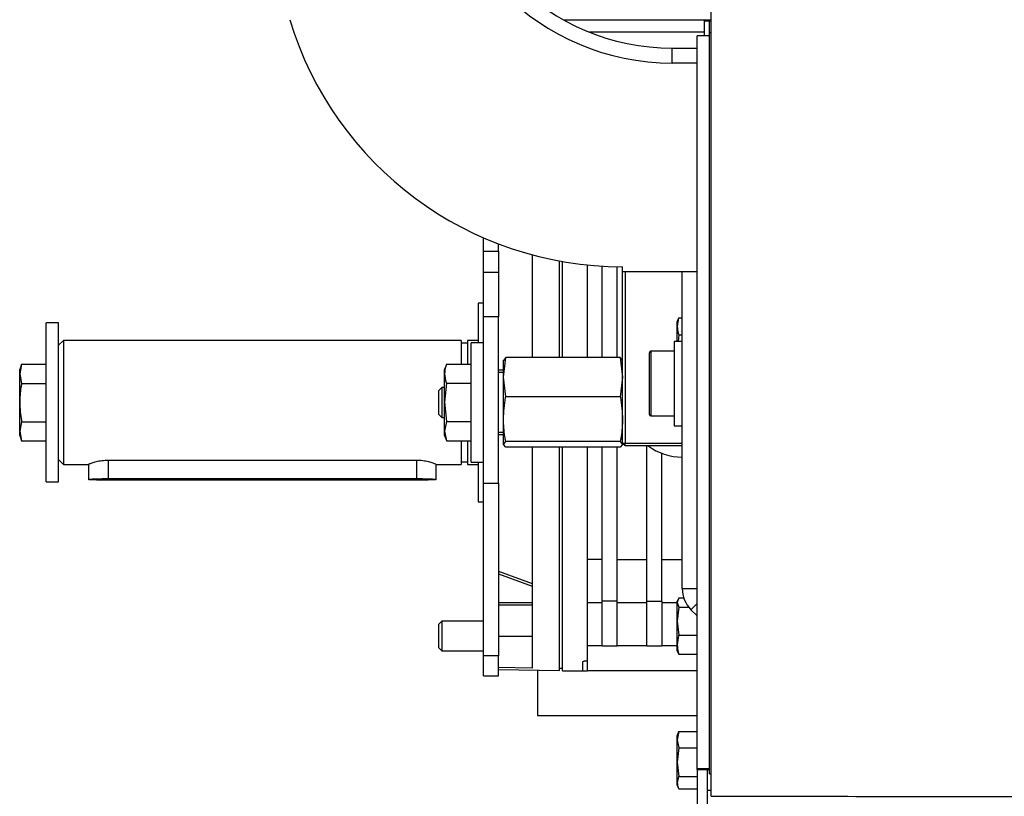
# Model space of a CAD drawing. Header units: millimetres. Extents: x 0 to 420, y 0 to 297.
# Tile 23 of 26: x 269.46 to 279.37, y 233.44 to 241.25. Entities that reach past the tile are written whole.
import ezdxf

# ---------------------------------------------------------------- set-up
doc = ezdxf.new("R2010")
doc.units = ezdxf.units.MM

msp = doc.modelspace()

# ---------------------------------------------------------------- linework, layer by layer
at = {"color": 7, "linetype": 'Continuous', "lineweight": 25}
for p, q in [((276.42093, 233.44066), (276.42093, 241.3744)), ((276.42093, 241.25123), (274.93611, 241.25123)), ((276.35343, 241.24329), (276.42093, 241.24329)), ((276.35343, 241.09329), (276.35343, 241.24329)), ((276.40343, 241.24309), (276.42093, 241.24309)), ((276.40343, 241.12215), (276.40343, 241.24309)), ((276.35343, 241.12829), (275.19512, 241.12829)), ((276.40343, 241.09329), (276.27843, 241.09329)), ((276.27843, 233.71568), (276.27843, 241.09329)), ((276.40343, 233.66579), (276.40343, 241.12215)), ((276.42093, 241.12215), (276.40343, 241.12215)), ((276.02843, 240.81829), (276.02843, 240.96829)), ((276.02843, 240.96829), (276.27843, 240.96829)), ((276.27843, 240.81829), (276.02843, 240.81829)), ((274.12843, 238.92598), (274.12843, 239.06049)), ((274.27843, 238.92598), (274.27843, 238.99912)), ((274.12843, 238.92598), (274.27843, 238.92598)), ((274.12843, 238.71039), (274.12843, 238.92598)), ((274.27843, 238.92598), (274.27843, 238.71039)), ((274.61843, 238.88866), (274.61843, 237.85432)), ((274.89343, 237.85432), (274.89343, 238.82638)), ((274.92343, 237.85432), (274.92343, 238.82098)), ((275.17343, 237.85432), (275.17343, 238.78634)), ((275.32343, 237.85432), (275.32343, 238.7743)), ((275.47343, 237.85432), (275.47343, 238.76872)), ((275.52843, 238.71829), (275.52843, 238.76829)), ((274.27843, 238.71039), (274.12843, 238.71039)), ((274.12843, 238.26506), (274.12843, 238.71039)), ((274.27843, 238.71039), (274.27843, 238.26506)), ((275.52843, 236.99329), (275.52843, 238.71829)), ((276.27843, 238.71829), (275.52843, 238.71829)), ((275.55343, 238.71829), (275.55343, 236.99329)), ((276.12843, 235.53042), (276.12843, 238.71829)), ((274.12843, 238.40329), (274.07343, 238.40329)), ((274.07343, 238.40329), (274.07343, 238.00329)), ((269.85343, 238.20329), (269.72843, 238.20329)), ((269.72843, 236.60329), (269.72843, 238.20329)), ((269.85343, 236.60329), (269.85343, 238.20329)), ((274.27843, 238.26506), (274.12843, 238.26506)), ((274.12843, 236.59215), (274.12843, 238.26506)), ((274.27843, 236.59215), (274.27843, 238.26506)), ((276.08693, 238.24164), (276.07843, 238.21829)), ((276.07843, 238.16916), (276.07843, 238.21829)), ((276.08902, 238.24087), (276.09251, 238.25509)), ((276.09251, 238.25509), (276.12843, 238.25509)), ((276.07843, 238.01829), (276.07843, 238.16916)), ((276.09251, 238.08323), (276.08613, 238.01829)), ((276.09251, 238.08323), (276.12843, 238.08323)), ((269.90343, 238.02829), (269.85343, 237.97829)), ((273.90343, 238.02829), (269.90343, 238.02829)), ((269.90343, 238.02829), (269.90343, 236.77829)), ((273.90343, 238.02829), (273.90343, 237.78818)), ((273.96843, 238.00079), (273.90343, 238.00079)), ((274.07343, 238.02829), (273.96843, 238.02829)), ((273.96843, 238.02829), (273.96843, 237.78818)), ((274.12843, 238.00329), (274.00343, 238.00329)), ((274.00343, 237.4144), (274.00343, 238.00329)), ((276.12843, 238.01829), (276.04843, 238.01829)), ((276.04843, 238.01829), (276.04843, 237.16829)), ((275.79843, 237.28329), (275.79843, 237.90329)), ((276.04843, 237.91829), (275.81343, 237.91829)), ((275.81343, 237.91829), (275.81343, 237.26829)), ((269.48053, 237.7882), (269.46176, 237.73663)), ((269.48053, 237.78819), (269.46176, 237.6911)), ((269.48053, 237.78819), (269.72843, 237.78819)), ((273.75501, 237.78677), (273.73676, 237.73663)), ((273.75553, 237.78818), (274.00343, 237.78818)), ((274.32843, 237.65781), (274.35236, 237.85432)), ((274.35236, 237.85432), (274.32843, 237.82531)), ((274.32843, 237.65781), (274.32843, 237.82826)), ((275.5045, 237.85432), (274.35236, 237.85432)), ((275.5045, 237.85432), (275.52843, 237.65781)), ((275.52843, 237.82531), (275.5045, 237.85432)), ((269.46176, 237.6911), (269.46176, 237.73663)), ((269.46176, 237.6911), (269.48053, 237.59401)), ((269.46176, 237.40156), (269.46176, 237.6911)), ((273.73676, 237.69304), (273.73676, 237.73663)), ((273.73676, 237.40544), (273.73676, 237.69304)), ((274.32843, 237.72829), (274.27843, 237.72829)), ((274.32843, 237.70329), (274.27843, 237.70329)), ((269.48053, 237.59401), (269.72843, 237.59401)), ((273.75553, 237.59789), (273.73676, 237.40544)), ((273.75553, 237.59789), (274.00343, 237.59789)), ((274.35236, 237.4613), (274.32843, 237.65781)), ((274.32843, 237.23579), (274.32843, 237.65781)), ((275.52843, 237.65781), (275.5045, 237.4613)), ((273.70843, 237.55329), (273.67843, 237.52329)), ((273.67843, 237.34499), (273.67843, 237.52329)), ((273.73676, 237.55329), (273.70843, 237.55329)), ((273.70843, 237.55329), (273.70843, 237.33042)), ((269.46176, 237.11376), (269.46176, 237.40156)), ((273.73676, 237.40544), (273.75553, 237.21299)), ((273.73676, 237.1157), (273.73676, 237.40544)), ((274.00343, 236.80329), (274.00343, 237.4144)), ((275.5045, 237.4613), (274.35236, 237.4613)), ((273.67843, 237.28329), (273.67843, 237.34499)), ((273.67843, 237.28329), (273.70843, 237.25329)), ((273.70843, 237.33042), (273.70843, 237.25329)), ((269.48053, 237.20912), (269.46176, 237.11376)), ((269.48053, 237.20912), (269.72843, 237.20912)), ((273.70843, 237.25329), (273.73676, 237.25329)), ((273.75553, 237.21299), (273.73676, 237.1157)), ((273.75553, 237.21299), (274.00343, 237.21299)), ((274.32843, 236.98127), (274.32843, 237.23579)), ((275.81343, 237.26829), (276.04843, 237.26829)), ((269.46176, 237.11376), (269.48053, 237.0184)), ((269.46176, 237.06996), (269.46176, 237.11376)), ((273.73676, 237.1157), (273.75553, 237.0184)), ((273.73676, 237.06996), (273.73676, 237.1157)), ((274.27843, 237.10329), (274.32843, 237.10329)), ((276.04843, 237.16829), (276.12843, 237.16829)), ((269.46176, 237.06996), (269.48053, 237.01839)), ((269.48053, 237.0184), (269.72843, 237.0184)), ((273.73676, 237.06996), (273.75501, 237.01981)), ((273.75553, 237.0184), (274.00343, 237.0184)), ((273.90343, 237.0184), (273.90343, 236.77884)), ((273.96843, 237.0184), (273.96843, 236.77884)), ((274.32843, 237.07829), (274.27843, 237.07829)), ((274.32843, 236.98127), (274.35236, 237.01028)), ((274.35236, 236.95227), (274.32843, 236.98127)), ((275.5045, 237.01028), (274.35236, 237.01028)), ((275.5045, 237.01028), (275.52843, 236.98127)), ((275.52843, 236.98127), (275.5045, 236.95227)), ((275.52843, 236.99329), (275.55343, 236.99329)), ((275.52843, 236.99329), (275.55343, 236.96829)), ((275.52843, 236.98127), (275.52843, 236.99329)), ((275.55343, 236.99329), (276.12843, 236.99329)), ((275.55343, 236.96829), (275.55343, 236.99329)), ((275.5045, 236.95227), (274.35236, 236.95227)), ((274.61843, 236.95227), (274.61843, 234.72954)), ((274.89343, 234.70506), (274.89343, 236.95227)), ((274.92343, 234.70329), (274.92343, 236.95227)), ((275.17343, 235.4941), (275.17343, 236.95227)), ((275.32343, 235.40329), (275.32343, 236.95227)), ((275.47343, 235.40329), (275.47343, 236.95227)), ((276.12843, 236.96829), (275.55343, 236.96829)), ((275.77343, 235.40329), (275.77343, 236.96829)), ((275.92343, 235.40329), (275.92343, 236.89094)), ((269.85343, 236.82829), (269.90343, 236.77829)), ((273.45343, 236.82006), (270.35343, 236.82006)), ((270.35343, 236.82006), (270.35343, 236.63736)), ((273.45343, 236.82006), (273.45343, 236.63736)), ((273.90343, 236.80579), (273.96843, 236.80579)), ((274.00343, 236.80329), (274.12843, 236.80329)), ((274.07343, 236.80329), (274.07343, 236.40329)), ((269.90343, 236.77829), (270.15343, 236.77829)), ((270.15343, 236.77884), (270.15343, 236.62897)), ((273.65343, 236.62897), (273.65343, 236.77884)), ((273.65343, 236.77829), (273.90343, 236.77829)), ((273.90343, 236.77884), (273.90343, 236.77829)), ((273.96843, 236.77884), (273.96843, 236.77829)), ((273.96843, 236.77829), (274.07343, 236.77829)), ((269.72843, 236.60329), (269.85343, 236.60329)), ((270.35343, 236.63736), (273.45343, 236.63736)), ((273.45343, 236.62059), (270.35343, 236.62059)), ((274.12843, 236.59215), (274.27843, 236.59215)), ((274.12843, 234.85397), (274.12843, 236.59215)), ((274.27843, 236.59215), (274.27843, 234.85397)), ((274.07343, 236.40329), (274.12843, 236.40329)), ((275.32343, 235.82378), (275.17343, 235.82378)), ((275.47343, 235.82378), (275.77343, 235.82378)), ((275.92343, 235.82378), (276.12843, 235.82378)), ((274.27843, 235.70616), (274.61843, 235.58222)), ((274.27843, 235.67959), (274.61843, 235.55564)), ((276.12843, 235.53042), (276.27843, 235.53042)), ((275.17343, 234.80245), (275.17343, 235.4941)), ((275.47343, 235.40329), (275.32343, 235.40329)), ((275.32343, 234.95314), (275.32343, 235.40329)), ((275.47343, 234.95314), (275.47343, 235.40329)), ((275.77343, 235.40329), (275.92343, 235.40329)), ((275.77343, 234.95314), (275.77343, 235.40329)), ((275.92343, 235.40329), (275.92343, 234.95314)), ((276.09251, 235.43622), (276.07843, 235.39031)), ((276.08379, 235.41803), (276.07843, 235.40329)), ((276.07843, 235.39031), (276.07843, 235.40329)), ((276.09251, 235.43622), (276.1436, 235.43622)), ((274.61843, 235.3887), (274.27843, 235.3887)), ((274.61843, 235.36474), (274.27843, 235.36474)), ((275.17343, 235.39159), (275.32343, 235.39159)), ((275.47343, 235.39159), (275.77343, 235.39159)), ((275.92343, 235.39159), (276.07843, 235.39159)), ((276.07843, 235.39031), (276.09251, 235.34441)), ((276.07843, 235.20295), (276.07843, 235.39031)), ((276.09251, 235.34441), (276.07843, 235.20295)), ((276.09251, 235.34441), (276.19306, 235.34441)), ((276.27843, 235.38042), (276.2163, 235.31829)), ((276.27843, 235.25616), (276.2163, 235.31829)), ((273.70843, 235.20329), (273.67843, 235.17329)), ((274.12843, 235.20329), (273.70843, 235.20329)), ((273.70843, 235.20329), (273.70843, 234.90329)), ((276.07843, 235.20295), (276.09251, 235.06148)), ((276.07843, 234.96593), (276.07843, 235.20295)), ((273.67843, 234.93329), (273.67843, 235.17329)), ((274.27843, 235.05329), (274.61843, 235.05329)), ((276.09251, 235.06148), (276.27843, 235.06148)), ((273.67843, 234.93329), (273.70843, 234.90329)), ((273.70843, 234.90329), (274.12843, 234.90329)), ((275.17343, 234.95853), (275.32343, 234.95853)), ((275.32343, 234.95314), (275.47343, 234.95314)), ((275.47343, 234.95853), (275.77343, 234.95853)), ((275.77343, 234.95314), (275.92343, 234.95314)), ((275.92343, 234.95853), (276.07843, 234.95853)), ((276.07843, 234.90329), (276.07843, 234.96593)), ((276.07843, 234.90329), (276.08379, 234.88856)), ((274.27843, 234.85397), (274.12843, 234.85397)), ((274.12843, 234.65329), (274.12843, 234.85397)), ((274.27843, 234.65329), (274.27843, 234.85397)), ((275.17343, 234.70329), (275.17343, 234.80245)), ((276.09251, 234.87037), (276.08661, 234.88958)), ((276.09251, 234.87037), (276.27843, 234.87037)), ((274.61843, 234.72954), (274.27843, 234.73552)), ((274.27843, 234.71579), (274.89343, 234.70506)), ((274.67343, 234.7089), (274.67343, 234.25329)), ((274.89343, 234.72829), (274.92343, 234.72829)), ((274.92343, 234.70329), (275.12343, 234.70329)), ((275.12343, 234.78903), (275.12343, 234.70329)), ((275.12343, 234.70329), (275.17343, 234.70329)), ((276.27843, 234.70329), (275.17343, 234.70329)), ((274.12843, 234.65329), (274.27843, 234.65329)), ((274.67343, 234.25329), (276.27843, 234.25329)), ((276.09251, 234.0911), (276.07843, 234.00948)), ((276.0883, 234.08042), (276.07843, 234.05329)), ((276.07843, 234.00948), (276.07843, 234.05329)), ((276.07843, 234.00948), (276.09251, 233.92787)), ((276.07843, 233.78396), (276.07843, 234.00948)), ((276.09251, 234.0911), (276.27843, 234.0911)), ((276.09251, 233.92787), (276.07843, 233.78396)), ((276.09251, 233.92787), (276.27843, 233.92787)), ((276.07843, 233.78396), (276.09251, 233.64006)), ((276.07843, 233.57777), (276.07843, 233.78396)), ((276.40343, 233.71568), (276.27843, 233.71568)), ((276.27843, 233.71035), (276.27843, 233.71568)), ((276.09251, 233.64006), (276.27843, 233.64006)), ((276.27843, 233.71035), (276.40343, 233.71035)), ((276.27843, 233.71035), (276.27843, 231.15329)), ((276.37843, 233.71035), (276.37843, 231.15329)), ((276.37843, 233.71035), (276.37843, 233.50329)), ((276.40343, 233.66579), (276.42093, 233.66579)), ((276.07843, 233.55329), (276.07843, 233.57777)), ((276.07843, 233.55329), (276.0883, 233.52616)), ((276.09251, 233.51548), (276.27843, 233.51548)), ((276.37843, 233.50329), (276.42093, 233.50329))]:
    msp.add_line(p, q, dxfattribs=at)
at = {"color": 7, "linetype": 'Continuous', "lineweight": 25, "flags": 128}
for points in [[(270.35343, 236.62059), (270.29163, 236.621), (270.23587, 236.62219), (270.19163, 236.62404), (270.16322, 236.62638), (270.15343, 236.62897), (270.16322, 236.63157), (270.19163, 236.6339), (270.23587, 236.63576), (270.29163, 236.63695), (270.35343, 236.63736)], [(273.45343, 236.63736), (273.51523, 236.63695), (273.57099, 236.63576), (273.61523, 236.6339), (273.64364, 236.63157), (273.65343, 236.62897), (273.64364, 236.62638), (273.61523, 236.62404), (273.57099, 236.62219), (273.51523, 236.621), (273.45343, 236.62059)]]:
    msp.add_lwpolyline(points, dxfattribs=at)
at = {"color": 7, "linetype": 'Continuous', "lineweight": 25}
for centre, radius, start, end in [((276.02843, 243.21829), 2.4, 180, 270), ((276.02843, 243.21829), 2.25, 180, 270), ((275.52843, 242.26829), 3.5, 196.834981, 270), ((275.81343, 237.90329), 0.015, 90, 180), ((275.81343, 237.28329), 0.015, 180, 270), ((276.12343, 237.40329), 0.55, 232.270549, 270.520852), ((276.42843, 235.53042), 0.3, 180, 225)]:
    msp.add_arc(centre, radius, start, end, dxfattribs=at)
for points, knots in [([(276.09251, 238.25509), (276.09205, 238.25359), (276.08345, 238.22526), (276.08087, 238.19645), (276.07843, 238.16916)], [0, 0, 0, 0, 0.0529743, 1, 1, 1, 1]), ([(276.07843, 238.16916), (276.08017, 238.14628), (276.08236, 238.11745), (276.09077, 238.08908), (276.09251, 238.08323)], [0, 0, 0, 0, 0.7938143, 1, 1, 1, 1]), ([(273.75553, 237.78818), (273.75322, 237.78171), (273.74201, 237.75029), (273.73908, 237.71837), (273.73676, 237.69304)], [0, 0, 0, 0, 0.2061857, 1, 1, 1, 1]), ([(273.73676, 237.69304), (273.74002, 237.66282), (273.74346, 237.63092), (273.75492, 237.59955), (273.75553, 237.59789)], [0, 0, 0, 0, 0.9470257, 1, 1, 1, 1]), ([(269.48053, 237.59401), (269.47822, 237.58091), (269.46701, 237.51737), (269.46408, 237.45281), (269.46176, 237.40156)], [0, 0, 0, 0, 0.2061857, 1, 1, 1, 1]), ([(269.46176, 237.40156), (269.46502, 237.34045), (269.46846, 237.27592), (269.47992, 237.21248), (269.48053, 237.20912)], [0, 0, 0, 0, 0.9470257, 1, 1, 1, 1]), ([(274.32843, 237.23579), (274.33267, 237.30819), (274.3371, 237.3838), (274.35174, 237.45814), (274.35236, 237.4613)], [0, 0, 0, 0, 0.9574958, 1, 1, 1, 1]), ([(275.5045, 237.4613), (275.50512, 237.45814), (275.51975, 237.3838), (275.52419, 237.30819), (275.52843, 237.23579)], [0, 0, 0, 0, 0.0425042, 1, 1, 1, 1]), ([(274.35236, 237.01028), (274.34914, 237.02708), (274.33489, 237.10155), (274.33125, 237.17721), (274.32843, 237.23579)], [0, 0, 0, 0, 0.22571131, 1, 1, 1, 1]), ([(275.52843, 237.23579), (275.52561, 237.17721), (275.52197, 237.10155), (275.50772, 237.02708), (275.5045, 237.01028)], [0, 0, 0, 0, 0.7742887, 1, 1, 1, 1]), ([(270.35343, 236.82006), (270.3316, 236.81925), (270.28797, 236.81763), (270.22929, 236.8062), (270.18387, 236.79301), (270.15655, 236.78218), (270.15591, 236.78031), (270.15565, 236.77954)], [0, 0, 0, 0, 0.2071582, 0.4140517, 0.6277293, 0.8463961, 1, 1, 1, 1]), ([(273.65121, 236.77955), (273.65187, 236.7796), (273.65482, 236.77981), (273.63859, 236.78704), (273.60392, 236.79913), (273.55054, 236.81223), (273.49689, 236.81929), (273.46371, 236.81988), (273.45343, 236.82006)], [0, 0, 0, 0, 0.0579436, 0.2618763, 0.4684507, 0.6840254, 0.9021168, 1, 1, 1, 1]), ([(276.09251, 235.06148), (276.09205, 235.05982), (276.08345, 235.02831), (276.08087, 234.99627), (276.07843, 234.96593)], [0, 0, 0, 0, 0.0529743, 1, 1, 1, 1]), ([(276.07843, 234.96593), (276.08017, 234.94048), (276.08236, 234.90842), (276.09077, 234.87687), (276.09251, 234.87037)], [0, 0, 0, 0, 0.7938143, 1, 1, 1, 1]), ([(275.17343, 234.80245), (275.16796, 234.8023), (275.15702, 234.80201), (275.14238, 234.79975), (275.13106, 234.79646), (275.12448, 234.79268), (275.12375, 234.79013), (275.12343, 234.78903)], [0, 0, 0, 0, 0.2053288, 0.4105357, 0.6191707, 0.835011, 1, 1, 1, 1]), ([(276.08936, 234.07952), (276.08977, 234.0823), (276.09034, 234.08619), (276.09203, 234.09002), (276.09251, 234.0911)], [0, 0, 0, 0, 0.7159458, 1, 1, 1, 1]), ([(276.09251, 233.64006), (276.09205, 233.63897), (276.08345, 233.61843), (276.08087, 233.59755), (276.07843, 233.57777)], [0, 0, 0, 0, 0.0529743, 1, 1, 1, 1]), ([(276.07843, 233.57777), (276.08017, 233.56118), (276.08236, 233.54029), (276.09077, 233.51972), (276.09251, 233.51548)], [0, 0, 0, 0, 0.7938143, 1, 1, 1, 1]), ([(276.42093, 233.44085), (277.2829, 233.44048), (279.1879, 233.43967), (281.0929, 233.44043), (282.13593, 233.44085)], [0, 0, 0, 0, 0.45247984, 1, 1, 1, 1])]:
    msp.add_open_spline(points, degree=3, knots=knots, dxfattribs=at)

doc.saveas('drawing.dxf')
